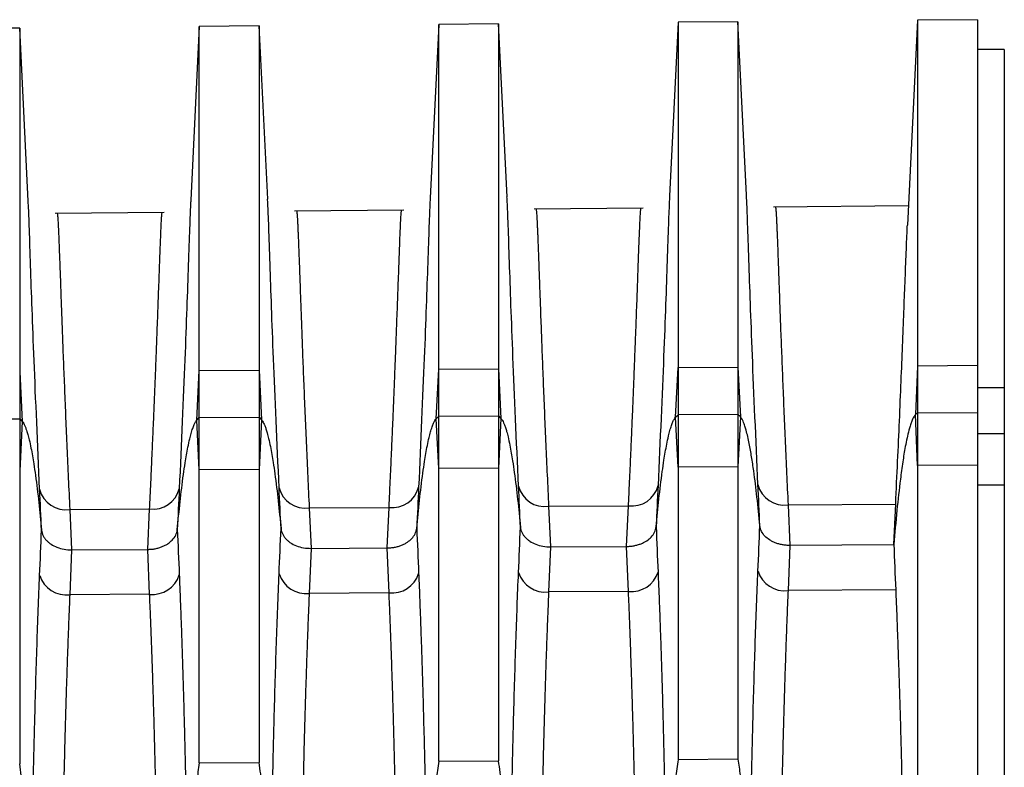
# Model space of a CAD drawing. Header units: millimetres. Extents: x -103 to 103, y 0 to 140.
# Tile 21 of 30: x -47 to -31, y 127 to 140. Entities that reach past the tile are written whole.
import ezdxf

# ---------------------------------------------------------------- set-up
doc = ezdxf.new("R2010")
doc.units = ezdxf.units.MM

msp = doc.modelspace()

# ---------------------------------------------------------------- linework, layer by layer
at = {"color": 7, "linetype": 'Continuous', "lineweight": 25}
for p, q in [((-32.45, 139.521), (-32.619, 136.097)), ((-31.449, 139.53), (-32.451, 139.521)), ((-47.45, 139.39), (-48.45, 139.382)), ((-47.307, 136.499), (-47.45, 139.39)), ((-47.45, 139.39), (-47.45, 127.098)), ((-44.45, 139.417), (-44.593, 136.514)), ((-43.45, 139.425), (-44.45, 139.417)), ((-44.45, 127.117), (-44.45, 139.416)), ((-43.307, 136.534), (-43.45, 139.425)), ((-43.45, 139.425), (-43.45, 127.124)), ((-40.45, 139.451), (-40.593, 136.549)), ((-39.45, 139.46), (-40.45, 139.451)), ((-40.45, 127.143), (-40.45, 139.451)), ((-39.307, 136.569), (-39.45, 139.46)), ((-39.45, 139.46), (-39.45, 127.15)), ((-36.45, 139.486), (-36.593, 136.583)), ((-35.45, 139.495), (-36.45, 139.486)), ((-36.45, 139.486), (-36.45, 127.169)), ((-35.307, 136.604), (-35.45, 139.495)), ((-35.45, 139.495), (-35.45, 127.176)), ((-31, 139.034), (-31.454, 139.034)), ((-31, 139.034), (-31, 51.901)), ((-37.034, 136.381), (-38.857, 136.365)), ((-32.603, 136.42), (-34.857, 136.4)), ((-45.034, 136.311), (-46.857, 136.295)), ((-41.034, 136.346), (-42.857, 136.33)), ((-32.45, 133.745), (-32.481, 132.933)), ((-31.45, 133.752), (-32.45, 133.745)), ((-32.45, 133.745), (-32.45, 132.081)), ((-31.45, 133.752), (-31.45, 132.087)), ((-47.45, 133.648), (-47.409, 132.821)), ((-44.491, 132.839), (-44.45, 133.668)), ((-44.45, 133.668), (-43.45, 133.674)), ((-43.45, 133.674), (-43.409, 132.845)), ((-40.491, 132.864), (-40.45, 133.693)), ((-40.45, 133.693), (-39.45, 133.7)), ((-39.45, 133.7), (-39.409, 132.87)), ((-36.491, 132.889), (-36.45, 133.719)), ((-36.45, 133.719), (-35.45, 133.726)), ((-35.45, 133.726), (-35.409, 132.895)), ((-31.45, 133.384), (-31, 133.384)), ((-36.491, 132.889), (-36.45, 132.932)), ((-35.45, 132.938), (-36.45, 132.932)), ((-35.409, 132.895), (-35.45, 132.938)), ((-32.45, 132.957), (-32.481, 132.933)), ((-32.45, 132.081), (-32.481, 132.933)), ((-31.45, 132.963), (-32.45, 132.957)), ((-48.45, 132.858), (-47.45, 132.864)), ((-47.45, 132.864), (-47.409, 132.821)), ((-47.409, 132.821), (-47.45, 131.993)), ((-44.491, 132.839), (-44.45, 132.883)), ((-44.45, 132.011), (-44.491, 132.839)), ((-44.45, 132.883), (-43.45, 132.889)), ((-43.45, 132.889), (-43.409, 132.845)), ((-43.409, 132.845), (-43.45, 132.017)), ((-40.491, 132.864), (-40.45, 132.907)), ((-40.45, 132.034), (-40.491, 132.864)), ((-40.45, 132.907), (-39.45, 132.914)), ((-39.45, 132.914), (-39.409, 132.87)), ((-39.409, 132.87), (-39.45, 132.04)), ((-36.45, 132.058), (-36.491, 132.889)), ((-35.409, 132.895), (-35.45, 132.064)), ((-31, 132.612), (-31.45, 132.612)), ((-43.45, 132.017), (-44.45, 132.011)), ((-39.45, 132.04), (-40.45, 132.034)), ((-35.45, 132.064), (-36.45, 132.058)), ((-31.45, 132.087), (-32.45, 132.081)), ((-31, 131.755), (-31.45, 131.755)), ((-32.847, 130.762), (-32.815, 131.442)), ((-46.614, 131.35), (-45.279, 131.358)), ((-46.614, 131.35), (-46.582, 130.674)), ((-45.311, 130.682), (-45.279, 131.358)), ((-42.613, 131.376), (-41.279, 131.384)), ((-42.613, 131.376), (-42.582, 130.699)), ((-41.311, 130.707), (-41.279, 131.384)), ((-38.613, 131.402), (-37.279, 131.41)), ((-38.613, 131.402), (-38.581, 130.724)), ((-37.311, 130.732), (-37.279, 131.41)), ((-34.613, 131.428), (-34.581, 130.749)), ((-46.582, 130.674), (-46.614, 129.924)), ((-46.582, 130.674), (-45.311, 130.682)), ((-45.279, 129.932), (-45.311, 130.682)), ((-42.582, 130.699), (-42.613, 129.947)), ((-42.582, 130.699), (-41.311, 130.707)), ((-41.279, 129.955), (-41.311, 130.707)), ((-38.581, 130.724), (-38.613, 129.971)), ((-38.581, 130.724), (-37.311, 130.732)), ((-37.279, 129.978), (-37.311, 130.732)), ((-34.581, 130.749), (-34.613, 129.994)), ((-32.847, 130.759), (-34.581, 130.749)), ((-41.279, 129.955), (-42.613, 129.947)), ((-37.279, 129.978), (-38.613, 129.971)), ((-45.279, 129.932), (-46.614, 129.924)), ((-35.45, 127.176), (-36.45, 127.169)), ((-44.45, 127.117), (-43.45, 127.124)), ((-40.45, 127.143), (-39.45, 127.15))]:
    msp.add_line(p, q, dxfattribs=at)
at = {"color": 8, "linetype": 'Continuous', "lineweight": 25}
for p, q in [((-34.613, 131.428), (-32.815, 131.439)), ((-32.815, 130.005), (-34.613, 129.994))]:
    msp.add_line(p, q, dxfattribs=at)
at = {"color": 7, "linetype": 'Continuous', "lineweight": 25}
for centre, radius, start, end in [((-46.679, 131.797), 0.452, 194.2014, 278.2702), ((-45.22, 131.804), 0.449, 262.5064, 345.9604), ((-42.678, 131.823), 0.452, 194.2054, 278.2693), ((-41.22, 131.83), 0.449, 262.5073, 345.9564), ((-38.678, 131.849), 0.452, 194.2094, 278.2684), ((-37.221, 131.856), 0.449, 262.5081, 345.9524), ((-34.678, 131.875), 0.452, 194.2133, 278.2676), ((-38.667, 130.44), 0.472, 197.9445, 276.5049), ((-37.232, 130.445), 0.469, 264.1945, 342.2812), ((-34.666, 130.463), 0.472, 197.9493, 276.504), ((-46.667, 130.393), 0.472, 197.9366, 276.5064), ((-45.231, 130.398), 0.469, 264.193, 342.2891), ((-42.667, 130.417), 0.472, 197.9406, 276.5057), ((-41.232, 130.422), 0.469, 264.1938, 342.2851)]:
    msp.add_arc(centre, radius, start, end, dxfattribs=at)
for points, knots in [([(-32.45, 139.521), (-32.45, 139.521), (-32.45, 139.395), (-32.45, 138.894), (-32.45, 138.52), (-32.45, 137.535), (-32.45, 136.925), (-32.45, 135.49), (-32.45, 134.665), (-32.45, 133.745)], [0, 0, 0, 0, 0.25, 0.25, 0.5, 0.5, 0.75, 0.75, 1, 1, 1, 1]), ([(-31.45, 139.53), (-31.45, 139.529), (-31.45, 139.527), (-31.45, 139.511), (-31.45, 139.486), (-31.45, 139.451), (-31.45, 139.405), (-31.45, 139.35), (-31.45, 139.284), (-31.45, 139.208), (-31.45, 139.024), (-31.45, 138.654), (-31.45, 137.972), (-31.45, 137.122), (-31.45, 136.322), (-31.45, 135.668), (-31.45, 135.222), (-31.45, 134.754), (-31.45, 134.266), (-31.45, 133.923), (-31.45, 133.752)], [0, 0, 0, 0, 0.02904, 0.058033, 0.086993, 0.115931, 0.144862, 0.173799, 0.202754, 0.231741, 0.260772, 0.388867, 0.516976, 0.640717, 0.764492, 0.811643, 0.858713, 0.905758, 0.952835, 1, 1, 1, 1]), ([(-37.279, 131.41), (-37.274, 131.51), (-37.265, 131.713), (-37.251, 132.009), (-37.238, 132.302), (-37.225, 132.591), (-37.213, 132.875), (-37.201, 133.154), (-37.19, 133.427), (-37.18, 133.693), (-37.17, 133.952), (-37.16, 134.202), (-37.151, 134.443), (-37.142, 134.674), (-37.134, 134.894), (-37.126, 135.115), (-37.119, 135.335), (-37.111, 135.551), (-37.103, 135.75), (-37.096, 135.928), (-37.09, 136.083), (-37.084, 136.211), (-37.078, 136.306), (-37.073, 136.369), (-37.07, 136.377), (-37.068, 136.381)], [0, 0, 0, 0, 0.031941, 0.064472, 0.097592, 0.131302, 0.165601, 0.20049, 0.235969, 0.272037, 0.308696, 0.345944, 0.383782, 0.42221, 0.461228, 0.500836, 0.548081, 0.59738, 0.648734, 0.702142, 0.757605, 0.815122, 0.874693, 0.93632, 1, 1, 1, 1]), ([(-34.824, 136.4), (-34.823, 136.399), (-34.821, 136.397), (-34.819, 136.381), (-34.816, 136.356), (-34.814, 136.321), (-34.811, 136.278), (-34.808, 136.226), (-34.805, 136.166), (-34.802, 136.099), (-34.799, 136.025), (-34.795, 135.945), (-34.792, 135.858), (-34.788, 135.766), (-34.785, 135.669), (-34.781, 135.566), (-34.777, 135.46), (-34.773, 135.35), (-34.769, 135.236), (-34.762, 135.043), (-34.752, 134.755), (-34.737, 134.348), (-34.72, 133.912), (-34.702, 133.451), (-34.682, 132.97), (-34.661, 132.471), (-34.638, 131.96), (-34.621, 131.603), (-34.613, 131.428)], [0, 0, 0, 0, 0.031939, 0.063384, 0.094336, 0.124796, 0.154761, 0.184234, 0.213214, 0.2417, 0.269693, 0.297193, 0.3242, 0.350713, 0.376733, 0.402261, 0.427295, 0.451836, 0.475883, 0.499438, 0.56833, 0.635415, 0.700694, 0.764167, 0.825833, 0.885694, 0.943749, 1, 1, 1, 1]), ([(-46.824, 136.296), (-46.823, 136.295), (-46.821, 136.293), (-46.819, 136.277), (-46.816, 136.252), (-46.814, 136.217), (-46.811, 136.174), (-46.808, 136.122), (-46.805, 136.063), (-46.802, 135.996), (-46.799, 135.923), (-46.795, 135.842), (-46.792, 135.756), (-46.789, 135.665), (-46.785, 135.568), (-46.781, 135.466), (-46.777, 135.361), (-46.773, 135.251), (-46.769, 135.138), (-46.762, 134.946), (-46.752, 134.659), (-46.737, 134.255), (-46.721, 133.822), (-46.702, 133.363), (-46.683, 132.884), (-46.662, 132.388), (-46.639, 131.88), (-46.622, 131.524), (-46.614, 131.35)], [0, 0, 0, 0, 0.031927, 0.063362, 0.094306, 0.124757, 0.154717, 0.184185, 0.213161, 0.241645, 0.269637, 0.297138, 0.324147, 0.350664, 0.376689, 0.402222, 0.427264, 0.451814, 0.475872, 0.499438, 0.5683, 0.635364, 0.70063, 0.764098, 0.825769, 0.885642, 0.943719, 1, 1, 1, 1]), ([(-45.279, 131.358), (-45.274, 131.458), (-45.264, 131.66), (-45.251, 131.955), (-45.238, 132.247), (-45.225, 132.535), (-45.213, 132.819), (-45.201, 133.097), (-45.19, 133.369), (-45.179, 133.634), (-45.169, 133.892), (-45.16, 134.141), (-45.151, 134.381), (-45.142, 134.611), (-45.134, 134.831), (-45.126, 135.051), (-45.118, 135.27), (-45.111, 135.485), (-45.103, 135.683), (-45.096, 135.861), (-45.09, 136.015), (-45.084, 136.142), (-45.078, 136.237), (-45.073, 136.299), (-45.07, 136.307), (-45.068, 136.311)], [0, 0, 0, 0, 0.031964, 0.064515, 0.097654, 0.13138, 0.165693, 0.200595, 0.236083, 0.27216, 0.308824, 0.346076, 0.383917, 0.422345, 0.461361, 0.500965, 0.548234, 0.597549, 0.648908, 0.702311, 0.757759, 0.815253, 0.87479, 0.936373, 1, 1, 1, 1]), ([(-42.824, 136.331), (-42.823, 136.33), (-42.821, 136.328), (-42.819, 136.311), (-42.816, 136.286), (-42.814, 136.252), (-42.811, 136.208), (-42.808, 136.157), (-42.805, 136.097), (-42.802, 136.031), (-42.799, 135.957), (-42.795, 135.877), (-42.792, 135.79), (-42.789, 135.698), (-42.785, 135.601), (-42.781, 135.5), (-42.777, 135.394), (-42.773, 135.284), (-42.769, 135.17), (-42.762, 134.978), (-42.752, 134.691), (-42.737, 134.286), (-42.721, 133.852), (-42.702, 133.393), (-42.683, 132.913), (-42.661, 132.415), (-42.639, 131.906), (-42.622, 131.551), (-42.613, 131.376)], [0, 0, 0, 0, 0.031931, 0.06337, 0.094317, 0.124771, 0.154733, 0.184203, 0.21318, 0.241665, 0.269658, 0.297158, 0.324166, 0.350682, 0.376705, 0.402236, 0.427275, 0.451821, 0.475875, 0.499437, 0.568309, 0.63538, 0.700651, 0.76412, 0.82579, 0.885659, 0.943729, 1, 1, 1, 1]), ([(-41.279, 131.384), (-41.274, 131.484), (-41.265, 131.686), (-41.251, 131.982), (-41.238, 132.275), (-41.225, 132.563), (-41.213, 132.847), (-41.201, 133.126), (-41.19, 133.398), (-41.18, 133.664), (-41.169, 133.922), (-41.16, 134.171), (-41.151, 134.412), (-41.142, 134.642), (-41.134, 134.862), (-41.126, 135.083), (-41.118, 135.303), (-41.111, 135.518), (-41.103, 135.716), (-41.096, 135.894), (-41.09, 136.049), (-41.084, 136.176), (-41.078, 136.271), (-41.073, 136.334), (-41.07, 136.342), (-41.068, 136.346)], [0, 0, 0, 0, 0.031951, 0.06449, 0.097618, 0.131334, 0.16564, 0.200534, 0.236016, 0.272088, 0.308748, 0.345998, 0.383837, 0.422264, 0.461281, 0.500888, 0.548146, 0.597454, 0.648812, 0.702219, 0.757676, 0.815183, 0.874739, 0.936345, 1, 1, 1, 1]), ([(-38.824, 136.366), (-38.823, 136.365), (-38.821, 136.362), (-38.819, 136.346), (-38.816, 136.321), (-38.814, 136.287), (-38.811, 136.243), (-38.808, 136.191), (-38.805, 136.132), (-38.802, 136.065), (-38.799, 135.991), (-38.795, 135.911), (-38.792, 135.824), (-38.788, 135.732), (-38.785, 135.635), (-38.781, 135.533), (-38.777, 135.427), (-38.773, 135.317), (-38.769, 135.203), (-38.762, 135.011), (-38.752, 134.723), (-38.737, 134.317), (-38.72, 133.882), (-38.702, 133.422), (-38.683, 132.941), (-38.661, 132.443), (-38.638, 131.933), (-38.622, 131.577), (-38.613, 131.402)], [0, 0, 0, 0, 0.031935, 0.063378, 0.094327, 0.124784, 0.154748, 0.18422, 0.213198, 0.241684, 0.269677, 0.297177, 0.324184, 0.350699, 0.376721, 0.40225, 0.427286, 0.45183, 0.475881, 0.499439, 0.568321, 0.635399, 0.700673, 0.764144, 0.825812, 0.885677, 0.943739, 1, 1, 1, 1]), ([(-32.815, 131.442), (-32.793, 131.918), (-32.747, 132.902), (-32.697, 134.145), (-32.662, 135.056), (-32.638, 135.664), (-32.625, 135.983), (-32.62, 136.08), (-32.619, 136.097)], [0, 0, 0, 0, 0.206467, 0.427109, 0.661931, 0.808512, 0.967723, 1, 1, 1, 1]), ([(-32.481, 132.933), (-32.487, 132.927), (-32.499, 132.915), (-32.514, 132.893), (-32.527, 132.868), (-32.54, 132.84), (-32.552, 132.809), (-32.564, 132.777), (-32.575, 132.743), (-32.585, 132.708), (-32.603, 132.642), (-32.627, 132.539), (-32.662, 132.363), (-32.699, 132.134), (-32.747, 131.779), (-32.798, 131.319), (-32.83, 130.954), (-32.847, 130.762)], [0, 0, 0, 0, 0.00967, 0.020608, 0.032874, 0.046352, 0.06083, 0.076142, 0.092096, 0.10849, 0.125145, 0.184355, 0.250194, 0.368376, 0.500087, 0.736638, 1, 1, 1, 1]), ([(-47.409, 132.821), (-47.403, 132.814), (-47.389, 132.797), (-47.372, 132.765), (-47.353, 132.722), (-47.333, 132.667), (-47.312, 132.595), (-47.287, 132.496), (-47.252, 132.333), (-47.218, 132.136), (-47.174, 131.832), (-47.129, 131.464), (-47.1, 131.159), (-47.085, 131.004)], [0, 0, 0, 0, 0.013392, 0.031625, 0.055654, 0.086459, 0.125064, 0.175409, 0.250071, 0.395715, 0.500072, 0.747992, 1, 1, 1, 1]), ([(-44.817, 131.012), (-44.802, 131.167), (-44.772, 131.475), (-44.727, 131.845), (-44.683, 132.151), (-44.649, 132.349), (-44.614, 132.513), (-44.587, 132.617), (-44.563, 132.697), (-44.538, 132.761), (-44.517, 132.807), (-44.498, 132.83), (-44.491, 132.839)], [0, 0, 0, 0, 0.252075, 0.499937, 0.604825, 0.749881, 0.824612, 0.874905, 0.921953, 0.957182, 0.982569, 1, 1, 1, 1]), ([(-43.409, 132.845), (-43.403, 132.838), (-43.389, 132.822), (-43.372, 132.789), (-43.353, 132.747), (-43.333, 132.691), (-43.312, 132.62), (-43.287, 132.521), (-43.252, 132.357), (-43.218, 132.161), (-43.174, 131.856), (-43.129, 131.489), (-43.099, 131.183), (-43.084, 131.029)], [0, 0, 0, 0, 0.0133997, 0.0316386, 0.0556696, 0.0864703, 0.1250639, 0.1754374, 0.2500708, 0.3959052, 0.5000718, 0.7480166, 1, 1, 1, 1]), ([(-40.817, 131.037), (-40.802, 131.192), (-40.772, 131.5), (-40.727, 131.87), (-40.683, 132.175), (-40.649, 132.373), (-40.614, 132.538), (-40.587, 132.642), (-40.563, 132.722), (-40.538, 132.786), (-40.517, 132.831), (-40.498, 132.854), (-40.491, 132.864)], [0, 0, 0, 0, 0.25205, 0.499937, 0.604642, 0.749881, 0.824582, 0.874905, 0.92194, 0.957167, 0.982559, 1, 1, 1, 1]), ([(-39.409, 132.87), (-39.403, 132.863), (-39.389, 132.846), (-39.372, 132.814), (-39.353, 132.771), (-39.333, 132.716), (-39.312, 132.644), (-39.287, 132.546), (-39.252, 132.382), (-39.218, 132.185), (-39.173, 131.881), (-39.129, 131.514), (-39.099, 131.208), (-39.084, 131.054)], [0, 0, 0, 0, 0.013408, 0.031652, 0.055685, 0.086482, 0.125064, 0.175466, 0.250071, 0.396098, 0.500072, 0.748042, 1, 1, 1, 1]), ([(-36.817, 131.062), (-36.802, 131.217), (-36.772, 131.524), (-36.727, 131.894), (-36.683, 132.2), (-36.649, 132.398), (-36.614, 132.562), (-36.588, 132.667), (-36.563, 132.746), (-36.539, 132.81), (-36.517, 132.856), (-36.498, 132.879), (-36.491, 132.889)], [0, 0, 0, 0, 0.252025, 0.499937, 0.604458, 0.74988, 0.824553, 0.874905, 0.921926, 0.957152, 0.982549, 1, 1, 1, 1]), ([(-35.084, 131.079), (-35.099, 131.238), (-35.129, 131.543), (-35.176, 131.927), (-35.22, 132.225), (-35.254, 132.416), (-35.285, 132.564), (-35.309, 132.661), (-35.335, 132.747), (-35.359, 132.811), (-35.384, 132.863), (-35.402, 132.886), (-35.409, 132.895)], [0, 0, 0, 0, 0.260863, 0.499937, 0.629611, 0.749944, 0.813836, 0.874952, 0.911292, 0.957109, 0.983737, 1, 1, 1, 1]), ([(-32.45, 132.081), (-32.45, 131.069), (-32.45, 129.975), (-32.45, 127.656), (-32.45, 126.431), (-32.45, 123.893), (-32.45, 122.579), (-32.45, 119.904), (-32.45, 118.544), (-32.45, 115.821), (-32.45, 114.459), (-32.45, 111.778), (-32.45, 110.459), (-32.45, 107.908), (-32.45, 106.676), (-32.45, 104.338), (-32.45, 103.233), (-32.45, 102.209)], [0, 0, 0, 0, 0.125, 0.125, 0.25, 0.25, 0.375, 0.375, 0.5, 0.5, 0.625, 0.625, 0.75, 0.75, 0.875, 0.875, 1, 1, 1, 1]), ([(-31.45, 132.087), (-31.45, 131.967), (-31.45, 131.727), (-31.45, 131.359), (-31.45, 130.985), (-31.45, 130.605), (-31.45, 130.219), (-31.45, 129.826), (-31.45, 129.427), (-31.45, 128.591), (-31.45, 127.278), (-31.45, 125.414), (-31.45, 123.458), (-31.45, 120.723), (-31.45, 117.184), (-31.45, 113.64), (-31.45, 110.897), (-31.45, 108.932), (-31.45, 107.056), (-31.45, 105.593), (-31.45, 104.485), (-31.45, 103.699), (-31.45, 102.935), (-31.45, 102.448), (-31.45, 102.204)], [0, 0, 0, 0, 0.014745, 0.02947, 0.044183, 0.05889, 0.073598, 0.088313, 0.103043, 0.117794, 0.179668, 0.241571, 0.305626, 0.369712, 0.500003, 0.630295, 0.694349, 0.758435, 0.820307, 0.882212, 0.91168, 0.941098, 0.97052, 1, 1, 1, 1]), ([(-47.085, 131.004), (-47.082, 130.988), (-47.077, 130.956), (-47.058, 130.91), (-47.033, 130.867), (-47.001, 130.829), (-46.965, 130.796), (-46.911, 130.757), (-46.828, 130.715), (-46.71, 130.68), (-46.625, 130.676), (-46.582, 130.674)], [0, 0, 0, 0, 0.092159, 0.182409, 0.269436, 0.35208, 0.429399, 0.500692, 0.662159, 0.830743, 1, 1, 1, 1]), ([(-45.311, 130.682), (-45.29, 130.683), (-45.247, 130.684), (-45.185, 130.693), (-45.125, 130.708), (-45.069, 130.727), (-45.017, 130.751), (-44.958, 130.786), (-44.894, 130.84), (-44.836, 130.919), (-44.823, 130.981), (-44.817, 131.012)], [0, 0, 0, 0, 0.08439, 0.169473, 0.254435, 0.33846, 0.420773, 0.500673, 0.649199, 0.818322, 1, 1, 1, 1]), ([(-43.084, 131.029), (-43.082, 131.013), (-43.077, 130.981), (-43.058, 130.934), (-43.032, 130.892), (-43, 130.854), (-42.965, 130.821), (-42.911, 130.781), (-42.828, 130.739), (-42.71, 130.705), (-42.624, 130.701), (-42.582, 130.699)], [0, 0, 0, 0, 0.092158, 0.182409, 0.269435, 0.352079, 0.429399, 0.500692, 0.66216, 0.830744, 1, 1, 1, 1]), ([(-41.311, 130.707), (-41.29, 130.708), (-41.248, 130.709), (-41.185, 130.718), (-41.125, 130.732), (-41.069, 130.752), (-41.018, 130.775), (-40.958, 130.811), (-40.894, 130.865), (-40.836, 130.944), (-40.823, 131.005), (-40.817, 131.037)], [0, 0, 0, 0, 0.08439, 0.169472, 0.254434, 0.338459, 0.420772, 0.500673, 0.6492, 0.818323, 1, 1, 1, 1]), ([(-39.084, 131.054), (-39.082, 131.038), (-39.077, 131.005), (-39.058, 130.959), (-39.032, 130.916), (-39, 130.879), (-38.965, 130.846), (-38.91, 130.806), (-38.828, 130.764), (-38.709, 130.73), (-38.624, 130.726), (-38.581, 130.724)], [0, 0, 0, 0, 0.092158, 0.182408, 0.269434, 0.352078, 0.429398, 0.500692, 0.662161, 0.830744, 1, 1, 1, 1]), ([(-37.311, 130.732), (-37.29, 130.732), (-37.248, 130.734), (-37.186, 130.743), (-37.126, 130.757), (-37.069, 130.777), (-37.018, 130.8), (-36.958, 130.835), (-36.894, 130.889), (-36.836, 130.969), (-36.824, 131.03), (-36.817, 131.062)], [0, 0, 0, 0, 0.0843893, 0.169471, 0.2544326, 0.3384581, 0.4207711, 0.5006728, 0.6492004, 0.8183232, 1, 1, 1, 1]), ([(-34.581, 130.749), (-34.602, 130.749), (-34.645, 130.75), (-34.708, 130.758), (-34.769, 130.772), (-34.827, 130.791), (-34.879, 130.815), (-34.939, 130.85), (-35.005, 130.904), (-35.064, 130.984), (-35.077, 131.046), (-35.084, 131.079)], [0, 0, 0, 0, 0.084439, 0.16956, 0.254524, 0.338489, 0.420657, 0.500314, 0.648642, 0.817969, 1, 1, 1, 1]), ([(-39.253, 125.182), (-39.251, 125.321), (-39.246, 125.596), (-39.239, 126), (-39.231, 126.394), (-39.224, 126.776), (-39.215, 127.148), (-39.207, 127.508), (-39.195, 127.965), (-39.18, 128.51), (-39.16, 129.132), (-39.139, 129.728), (-39.124, 130.107), (-39.116, 130.295)], [0, 0, 0, 0, 0.074694, 0.1482312, 0.2206039, 0.2918059, 0.3618322, 0.4306795, 0.498346, 0.6268076, 0.7532004, 0.8775735, 1, 1, 1, 1]), ([(-36.785, 130.302), (-36.781, 130.196), (-36.772, 129.982), (-36.759, 129.652), (-36.747, 129.314), (-36.735, 128.966), (-36.724, 128.609), (-36.713, 128.244), (-36.701, 127.792), (-36.687, 127.246), (-36.673, 126.593), (-36.66, 125.908), (-36.652, 125.434), (-36.648, 125.193)], [0, 0, 0, 0, 0.069747, 0.140109, 0.211102, 0.282741, 0.355037, 0.427999, 0.501635, 0.620872, 0.743693, 0.87008, 1, 1, 1, 1]), ([(-35.253, 125.209), (-35.25, 125.348), (-35.246, 125.624), (-35.239, 126.029), (-35.231, 126.424), (-35.223, 126.807), (-35.215, 127.179), (-35.206, 127.541), (-35.195, 127.997), (-35.18, 128.54), (-35.16, 129.16), (-35.139, 129.754), (-35.124, 130.131), (-35.116, 130.318)], [0, 0, 0, 0, 0.074973, 0.148775, 0.2214, 0.292841, 0.363092, 0.432152, 0.500017, 0.628025, 0.753988, 0.877956, 1, 1, 1, 1]), ([(-47.254, 125.13), (-47.251, 125.268), (-47.247, 125.544), (-47.239, 125.948), (-47.232, 126.341), (-47.224, 126.723), (-47.216, 127.095), (-47.207, 127.455), (-47.196, 127.912), (-47.181, 128.458), (-47.161, 129.082), (-47.14, 129.68), (-47.124, 130.06), (-47.117, 130.248)], [0, 0, 0, 0, 0.074596, 0.148027, 0.220287, 0.291368, 0.361265, 0.429975, 0.497497, 0.626225, 0.752848, 0.877415, 1, 1, 1, 1]), ([(-44.784, 130.256), (-44.78, 130.149), (-44.771, 129.935), (-44.758, 129.605), (-44.746, 129.266), (-44.735, 128.918), (-44.723, 128.561), (-44.713, 128.195), (-44.7, 127.743), (-44.687, 127.196), (-44.673, 126.543), (-44.659, 125.857), (-44.651, 125.381), (-44.647, 125.14)], [0, 0, 0, 0, 0.069729, 0.14008, 0.211071, 0.282715, 0.355024, 0.428006, 0.50167, 0.620852, 0.743649, 0.870042, 1, 1, 1, 1]), ([(-43.253, 125.156), (-43.251, 125.295), (-43.246, 125.57), (-43.239, 125.975), (-43.232, 126.369), (-43.224, 126.751), (-43.216, 127.123), (-43.207, 127.484), (-43.196, 127.94), (-43.18, 128.486), (-43.161, 129.108), (-43.14, 129.705), (-43.124, 130.083), (-43.116, 130.271)], [0, 0, 0, 0, 0.074715, 0.148268, 0.220651, 0.291859, 0.361886, 0.430728, 0.498384, 0.626853, 0.753242, 0.8776, 1, 1, 1, 1]), ([(-40.785, 130.279), (-40.78, 130.173), (-40.771, 129.959), (-40.759, 129.629), (-40.747, 129.29), (-40.735, 128.942), (-40.724, 128.585), (-40.713, 128.219), (-40.701, 127.768), (-40.687, 127.221), (-40.673, 126.568), (-40.66, 125.883), (-40.652, 125.408), (-40.648, 125.167)], [0, 0, 0, 0, 0.0697408, 0.1401003, 0.2110957, 0.2827412, 0.3550481, 0.4280254, 0.5016801, 0.6208812, 0.743683, 0.8700667, 1, 1, 1, 1]), ([(-41.14, 124.811), (-41.142, 124.946), (-41.146, 125.216), (-41.153, 125.613), (-41.161, 126.001), (-41.169, 126.38), (-41.177, 126.75), (-41.186, 127.111), (-41.194, 127.463), (-41.204, 127.805), (-41.213, 128.139), (-41.223, 128.464), (-41.234, 128.78), (-41.244, 129.087), (-41.256, 129.385), (-41.267, 129.674), (-41.275, 129.862), (-41.279, 129.955)], [0, 0, 0, 0, 0.07245, 0.144073, 0.214869, 0.28484, 0.353984, 0.422302, 0.489794, 0.55646, 0.6223, 0.687314, 0.751502, 0.814865, 0.877402, 0.939114, 1, 1, 1, 1]), ([(-38.613, 129.971), (-38.618, 129.863), (-38.627, 129.646), (-38.64, 129.309), (-38.653, 128.962), (-38.665, 128.602), (-38.676, 128.231), (-38.688, 127.847), (-38.698, 127.452), (-38.708, 127.044), (-38.718, 126.624), (-38.727, 126.193), (-38.736, 125.749), (-38.744, 125.293), (-38.75, 124.983), (-38.752, 124.827)], [0, 0, 0, 0, 0.0702928, 0.14169, 0.2141919, 0.2877986, 0.3625103, 0.4383271, 0.5152491, 0.5932766, 0.6724097, 0.7526484, 0.833993, 0.9164434, 1, 1, 1, 1]), ([(-37.14, 124.837), (-37.142, 124.973), (-37.147, 125.242), (-37.154, 125.639), (-37.161, 126.026), (-37.169, 126.405), (-37.177, 126.775), (-37.186, 127.135), (-37.195, 127.487), (-37.204, 127.83), (-37.214, 128.163), (-37.224, 128.488), (-37.234, 128.803), (-37.245, 129.11), (-37.256, 129.408), (-37.267, 129.698), (-37.275, 129.885), (-37.279, 129.978)], [0, 0, 0, 0, 0.07244, 0.144054, 0.214844, 0.284808, 0.353948, 0.422263, 0.489754, 0.55642, 0.622261, 0.687278, 0.751471, 0.814839, 0.877383, 0.939104, 1, 1, 1, 1]), ([(-34.613, 129.994), (-34.618, 129.886), (-34.627, 129.669), (-34.64, 129.333), (-34.652, 128.985), (-34.665, 128.626), (-34.676, 128.255), (-34.687, 127.871), (-34.698, 127.476), (-34.708, 127.069), (-34.718, 126.65), (-34.727, 126.218), (-34.736, 125.775), (-34.744, 125.32), (-34.749, 125.009), (-34.752, 124.853)], [0, 0, 0, 0, 0.070299, 0.141702, 0.214208, 0.287818, 0.362532, 0.43835, 0.515272, 0.593298, 0.672429, 0.752665, 0.834005, 0.91645, 1, 1, 1, 1]), ([(-32.815, 130.007), (-32.81, 129.901), (-32.801, 129.69), (-32.789, 129.364), (-32.776, 129.029), (-32.765, 128.686), (-32.753, 128.334), (-32.742, 127.973), (-32.732, 127.603), (-32.713, 126.875), (-32.687, 125.725), (-32.66, 124.147), (-32.638, 122.475), (-32.621, 120.799), (-32.606, 119.048), (-32.595, 117.355), (-32.586, 115.658), (-32.579, 113.976), (-32.573, 112.211), (-32.569, 110.792), (-32.566, 109.736), (-32.565, 109.049), (-32.563, 108.365), (-32.562, 107.685), (-32.561, 107.01), (-32.56, 106.343), (-32.559, 105.685), (-32.559, 105.036), (-32.559, 104.618), (-32.559, 104.407)], [0, 0, 0, 0, 0.0151163, 0.0303554, 0.0457222, 0.0612209, 0.0768551, 0.0926283, 0.1085438, 0.1246045, 0.1850978, 0.2497681, 0.3096854, 0.3744893, 0.4346416, 0.4994952, 0.5561745, 0.6166306, 0.680944, 0.7492191, 0.7755998, 0.8023276, 0.8294119, 0.8568627, 0.8846905, 0.9129063, 0.9415219, 0.9705489, 1, 1, 1, 1]), ([(-46.614, 129.924), (-46.618, 129.816), (-46.627, 129.599), (-46.641, 129.262), (-46.653, 128.914), (-46.665, 128.554), (-46.677, 128.182), (-46.688, 127.799), (-46.699, 127.403), (-46.709, 126.994), (-46.719, 126.574), (-46.728, 126.142), (-46.737, 125.697), (-46.745, 125.241), (-46.75, 124.93), (-46.753, 124.774)], [0, 0, 0, 0, 0.0702703, 0.1416488, 0.2141357, 0.2877311, 0.3624353, 0.4382483, 0.5151704, 0.5932016, 0.6723421, 0.7525921, 0.8339517, 0.9164209, 1, 1, 1, 1]), ([(-45.14, 124.784), (-45.142, 124.92), (-45.146, 125.19), (-45.153, 125.587), (-45.161, 125.975), (-45.169, 126.355), (-45.177, 126.725), (-45.185, 127.086), (-45.194, 127.438), (-45.203, 127.781), (-45.213, 128.115), (-45.223, 128.44), (-45.233, 128.756), (-45.244, 129.063), (-45.255, 129.361), (-45.267, 129.651), (-45.275, 129.839), (-45.279, 129.932)], [0, 0, 0, 0, 0.07246, 0.144091, 0.214895, 0.284871, 0.35402, 0.422341, 0.489834, 0.5565, 0.622338, 0.687349, 0.751533, 0.81489, 0.87742, 0.939124, 1, 1, 1, 1]), ([(-42.613, 129.947), (-42.618, 129.84), (-42.627, 129.622), (-42.64, 129.286), (-42.653, 128.938), (-42.665, 128.578), (-42.677, 128.206), (-42.688, 127.823), (-42.699, 127.427), (-42.709, 127.019), (-42.718, 126.599), (-42.728, 126.167), (-42.736, 125.723), (-42.745, 125.267), (-42.75, 124.957), (-42.752, 124.8)], [0, 0, 0, 0, 0.070281, 0.141669, 0.214163, 0.287764, 0.362472, 0.438287, 0.515209, 0.593238, 0.672375, 0.75262, 0.833972, 0.916432, 1, 1, 1, 1]), ([(-36.45, 127.169), (-36.464, 127.068), (-36.495, 126.85), (-36.535, 126.5), (-36.574, 126.105), (-36.613, 125.664), (-36.636, 125.355), (-36.648, 125.193)], [0, 0, 0, 0, 0.154225, 0.331312, 0.531291, 0.754182, 1, 1, 1, 1]), ([(-35.45, 127.176), (-35.437, 127.088), (-35.412, 126.907), (-35.378, 126.626), (-35.339, 126.252), (-35.296, 125.778), (-35.267, 125.403), (-35.253, 125.209)], [0, 0, 0, 0, 0.133765, 0.277641, 0.428594, 0.704574, 1, 1, 1, 1]), ([(-47.254, 125.13), (-47.268, 125.329), (-47.297, 125.704), (-47.345, 126.232), (-47.393, 126.688), (-47.432, 126.969), (-47.45, 127.098)], [0, 0, 0, 0, 0.303429, 0.571214, 0.803387, 1, 1, 1, 1]), ([(-44.45, 127.117), (-44.464, 127.016), (-44.495, 126.798), (-44.535, 126.448), (-44.574, 126.053), (-44.612, 125.612), (-44.635, 125.303), (-44.647, 125.14)], [0, 0, 0, 0, 0.154308, 0.331436, 0.531415, 0.754265, 1, 1, 1, 1]), ([(-43.253, 125.156), (-43.268, 125.355), (-43.296, 125.731), (-43.345, 126.258), (-43.393, 126.715), (-43.432, 126.995), (-43.45, 127.124)], [0, 0, 0, 0, 0.303477, 0.571278, 0.803436, 1, 1, 1, 1]), ([(-40.45, 127.143), (-40.464, 127.042), (-40.495, 126.824), (-40.535, 126.474), (-40.574, 126.079), (-40.612, 125.638), (-40.636, 125.329), (-40.648, 125.167)], [0, 0, 0, 0, 0.154266, 0.331374, 0.531353, 0.754223, 1, 1, 1, 1]), ([(-39.253, 125.182), (-39.268, 125.382), (-39.296, 125.757), (-39.345, 126.284), (-39.393, 126.741), (-39.432, 127.021), (-39.45, 127.15)], [0, 0, 0, 0, 0.303526, 0.571343, 0.803484, 1, 1, 1, 1])]:
    msp.add_open_spline(points, degree=3, knots=knots, dxfattribs=at)
at = {"color": 8, "linetype": 'Continuous', "lineweight": 25}
for points, knots in [([(-40.591, 136.548), (-40.593, 136.524), (-40.602, 136.397), (-40.631, 135.531), (-40.684, 133.992), (-40.751, 132.48), (-40.785, 131.721)], [0, 0, 0, 0, 0.073125, 0.381968, 0.689745, 1, 1, 1, 1]), ([(-39.116, 131.738), (-39.15, 132.497), (-39.216, 134.008), (-39.27, 135.547), (-39.298, 136.416), (-39.307, 136.544), (-39.309, 136.569)], [0, 0, 0, 0, 0.309683, 0.616309, 0.924836, 1, 1, 1, 1]), ([(-36.591, 136.583), (-36.593, 136.559), (-36.602, 136.431), (-36.631, 135.563), (-36.684, 134.021), (-36.751, 132.507), (-36.785, 131.747)], [0, 0, 0, 0, 0.073852, 0.382493, 0.689926, 1, 1, 1, 1]), ([(-35.116, 131.764), (-35.15, 132.524), (-35.216, 134.038), (-35.27, 135.58), (-35.298, 136.451), (-35.307, 136.579), (-35.309, 136.604)], [0, 0, 0, 0, 0.309549, 0.616042, 0.924436, 1, 1, 1, 1]), ([(-47.117, 131.686), (-47.15, 132.442), (-47.217, 133.948), (-47.27, 135.482), (-47.298, 136.347), (-47.307, 136.474), (-47.309, 136.499)], [0, 0, 0, 0, 0.309953, 0.616846, 0.925642, 1, 1, 1, 1]), ([(-44.591, 136.514), (-44.593, 136.49), (-44.602, 136.364), (-44.631, 135.499), (-44.684, 133.963), (-44.751, 132.453), (-44.784, 131.695)], [0, 0, 0, 0, 0.072418, 0.381337, 0.689544, 1, 1, 1, 1]), ([(-43.116, 131.712), (-43.15, 132.47), (-43.217, 133.978), (-43.27, 135.515), (-43.298, 136.382), (-43.307, 136.509), (-43.309, 136.534)], [0, 0, 0, 0, 0.309818, 0.616577, 0.925238, 1, 1, 1, 1])]:
    msp.add_open_spline(points, degree=3, knots=knots, dxfattribs=at)
at = {"color": 7, "linetype": 'Continuous', "lineweight": 25}
for points in [[(-47.085, 131.004), (-47.095, 131.232), (-47.106, 131.459), (-47.117, 131.686)], [(-44.784, 131.695), (-44.795, 131.467), (-44.806, 131.24), (-44.817, 131.012)], [(-43.084, 131.029), (-43.095, 131.257), (-43.106, 131.484), (-43.116, 131.712)], [(-40.785, 131.721), (-40.795, 131.493), (-40.806, 131.265), (-40.817, 131.037)], [(-39.084, 131.054), (-39.095, 131.282), (-39.105, 131.51), (-39.116, 131.738)], [(-36.785, 131.747), (-36.796, 131.518), (-36.806, 131.29), (-36.817, 131.062)], [(-35.084, 131.079), (-35.094, 131.307), (-35.105, 131.535), (-35.116, 131.764)], [(-47.117, 130.248), (-47.106, 130.5), (-47.095, 130.752), (-47.085, 131.004)], [(-44.817, 131.012), (-44.806, 130.76), (-44.795, 130.508), (-44.784, 130.256)], [(-43.116, 130.271), (-43.106, 130.524), (-43.095, 130.777), (-43.084, 131.029)], [(-40.817, 131.037), (-40.806, 130.784), (-40.795, 130.532), (-40.785, 130.279)], [(-39.116, 130.295), (-39.105, 130.548), (-39.095, 130.801), (-39.084, 131.054)], [(-36.817, 131.062), (-36.806, 130.809), (-36.796, 130.556), (-36.785, 130.302)], [(-35.116, 130.318), (-35.105, 130.571), (-35.094, 130.825), (-35.084, 131.079)], [(-32.847, 130.762), (-32.836, 130.51), (-32.825, 130.258), (-32.815, 130.007)]]:
    msp.add_open_spline(points, degree=3, dxfattribs=at)

doc.saveas('drawing.dxf')
